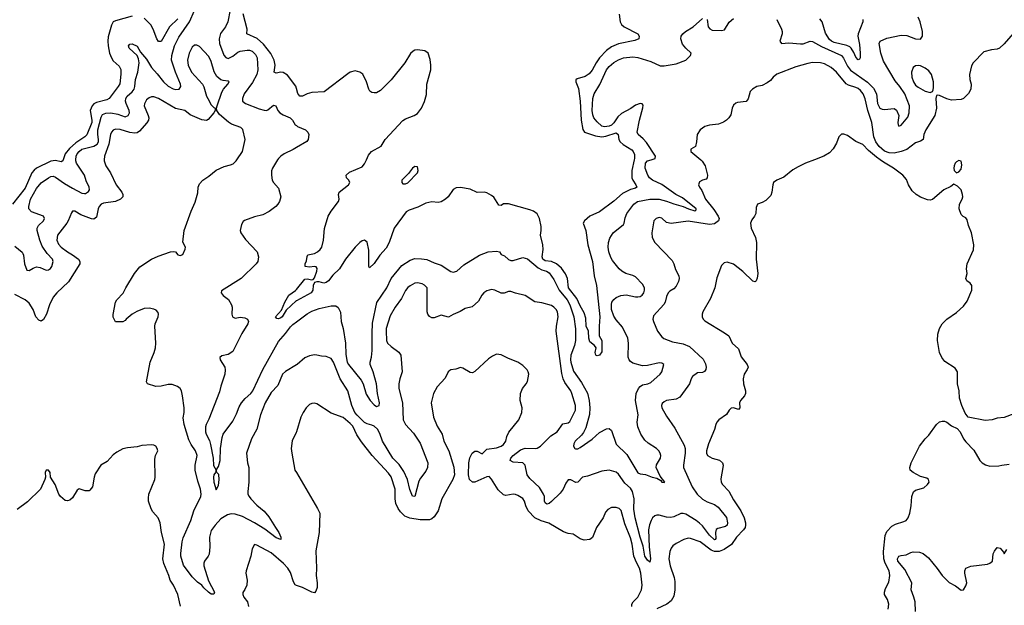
# Model space of a CAD drawing. Header units: inches. Extents: x 1473912 to 1647258, y 640388 to 773423.
# Tile 235 of 256: x 1497690 to 1505910, y 736281 to 741169. Entities that reach past the tile are written whole.
import ezdxf

# ---------------------------------------------------------------- set-up
doc = ezdxf.new("R2010")
doc.units = ezdxf.units.IN
doc.header["$MEASUREMENT"] = 0
for name, color, linetype in [('B4793', 7, 'Continuous'), ('B4794', 7, 'Continuous'), ('B5703', 7, 'Continuous'), ('B5704', 7, 'Continuous')]:
    doc.layers.add(name, color=color, linetype=linetype)

msp = doc.modelspace()

# ---------------------------------------------------------------- linework, layer by layer
at = {"layer": 'B4793', "color": 5}
for points, elevation in [([(1498052.9, 740000), (1498050, 739992), (1498037.5, 739982.5), (1497990, 739994.1), (1497950, 739987.2), (1497830.4, 739929.6), (1497810, 739913.4), (1497791.3, 739890), (1497736.2, 739763.8), (1497630, 739628.2)], 720), ([(1498396, 740000), (1498395, 739990), (1498407.9, 739950), (1498448.9, 739890), (1498495.8, 739790), (1498544, 739730), (1498551.8, 739710), (1498550.4, 739690), (1498532.7, 739670), (1498490.5, 739650), (1498390, 739636.5), (1498370, 739629.8), (1498353.2, 739610), (1498344, 739590), (1498330, 739519.6), (1498310, 739504), (1498290, 739505.6), (1498199.3, 739539.3), (1498150, 739569.6), (1498130, 739569.3), (1498122.3, 739557.7), (1498095.6, 739490), (1498083.5, 739470), (1498006.2, 739370), (1497999.7, 739330), (1498014.8, 739294.8), (1498037.6, 739270), (1498089.1, 739230), (1498130, 739207), (1498180.3, 739170), (1498191.9, 739150), (1498191, 739130), (1498098.8, 738981.2), (1498000.4, 738890), (1497970, 738854), (1497939.7, 738790), (1497914.7, 738710), (1497890, 738667.6), (1497870, 738651.6), (1497850, 738661.3), (1497825.3, 738690), (1497803.5, 738750), (1497770, 738803.6), (1497735.1, 738830), (1497650, 738875.1)], 760), ([(1497650, 739278), (1497709.8, 739229.8), (1497717.7, 739217.7), (1497723, 739203), (1497729.9, 739129.9), (1497750, 739079.6), (1497770, 739076.3), (1497803.7, 739096.3), (1497830, 739105.7), (1497861.1, 739101.1), (1497910, 739079.3), (1497930, 739080.9), (1497948.3, 739091.7), (1497958, 739110), (1497969, 739150), (1497964, 739170), (1497918.7, 739218.7), (1497879, 739279), (1497856.9, 739330), (1497836.6, 739410), (1497836.9, 739430), (1497847.1, 739450), (1497887.9, 739490), (1497898.5, 739510), (1497888.7, 739530), (1497790, 739565.5), (1497767.3, 739590), (1497765.2, 739610), (1497780.1, 739670), (1497830, 739761), (1497870, 739807.6), (1497930, 739848.5), (1497950, 739859.1), (1497970, 739862.3), (1497990, 739854.8), (1498062.8, 739802.8), (1498130, 739762.4), (1498210, 739721.8), (1498230, 739716.9), (1498240.6, 739719.4), (1498265.1, 739734.9), (1498274, 739750), (1498270.3, 739770), (1498244.6, 739824.6), (1498231.4, 739871.4), (1498164.8, 739970), (1498158.3, 739990), (1498158.9, 740000)], 740), ([(1500000, 738287.3), (1499910, 738233.5), (1499885.5, 738210), (1499843.9, 738116.1), (1499790, 738058), (1499739.1, 737970), (1499701.8, 737870), (1499669.4, 737750), (1499626.5, 737670), (1499584.2, 737550), (1499591.8, 737470), (1499603.6, 737430), (1499603.5, 737310), (1499594.2, 737230), (1499596.1, 737210), (1499604.9, 737190), (1499621.1, 737170), (1499670, 737117.6), (1499730, 737067.4), (1499770, 737019.5), (1499824.9, 736930), (1499854.7, 736890), (1499870.2, 736850), (1499870.2, 736829.8), (1499830, 736843.7), (1499736.5, 736916.5), (1499649.8, 736970), (1499550, 737023.4), (1499490, 737042.6), (1499456.6, 737043.4), (1499424.1, 737035.9), (1499370, 737002), (1499322, 736950), (1499290, 736905.1), (1499274, 736850), (1499277, 736770), (1499272.2, 736707.8), (1499264.9, 736690), (1499232, 736650), (1499226.8, 736633.2), (1499227.3, 736610), (1499266.1, 736486.1), (1499316.5, 736390), (1499310, 736375.1), (1499290, 736374.7), (1499266.9, 736390), (1499226.1, 736426.1), (1499209.6, 736450), (1499174.7, 736474.7), (1499130, 736518.7), (1499057, 736617), (1499036.5, 736690), (1499034.3, 736714.3), (1499046.1, 736810), (1499054.9, 736845.1), (1499119.2, 736990), (1499143.9, 737070), (1499201.5, 737190), (1499204.4, 737210), (1499200.4, 737250), (1499176.5, 737316.5), (1499155.6, 737410), (1499155.7, 737450), (1499171.6, 737530), (1499158.8, 737570), (1499122.8, 737622.8), (1499103, 737663), (1499063, 737790), (1499055.5, 737844.5), (1499063.5, 737890), (1499063.1, 737930), (1499049.7, 738030), (1499039.6, 738070), (1499030, 738089.2), (1499008, 738108), (1498964.4, 738124.4), (1498930, 738124.4), (1498870, 738108.9), (1498826.9, 738106.9), (1498758, 738130), (1498750, 738146), (1498778.4, 738310), (1498814, 738390), (1498824.5, 738430), (1498827, 738470), (1498818.4, 738610), (1498820.7, 738630), (1498847, 738690), (1498849.5, 738710), (1498845.4, 738725.4), (1498830, 738743.7), (1498810, 738753), (1498770, 738759.7), (1498730, 738756.9), (1498668.1, 738731.9), (1498630.3, 738709.7), (1498578, 738670), (1498570, 738658), (1498550, 738648), (1498490, 738648), (1498470, 738686), (1498469.3, 738709.3), (1498490, 738811.3), (1498501.2, 738830), (1498554.9, 738885.1), (1498575.1, 738930), (1498647.3, 739050), (1498694.1, 739105.9), (1498790, 739170.4), (1498844.9, 739195.1), (1498950, 739230.4), (1498970, 739234), (1498990, 739231), (1499010, 739206), (1499030, 739201), (1499052.7, 739210), (1499072.9, 739252.9), (1499073.2, 739270), (1499052.9, 739312.9), (1499064.5, 739410), (1499120.5, 739570), (1499154.9, 739645.1), (1499176.2, 739723.8), (1499180.5, 739770), (1499190, 739798.8), (1499219.3, 739830), (1499270, 739863.8), (1499330, 739912.7), (1499395.8, 739944.2), (1499450, 739956.9), (1499473, 739967), (1499496.9, 739990), (1499503.7, 740000)], 760), ([(1499843.5, 740000), (1499801.2, 739930), (1499792.9, 739907.1), (1499792.3, 739870), (1499798, 739830), (1499809.6, 739809.6), (1499850, 739762), (1499869.1, 739690.9), (1499859.3, 739650), (1499846, 739630), (1499829.3, 739610), (1499771.9, 739568.1), (1499718.9, 739541.1), (1499650, 739522), (1499568, 739492), (1499556.2, 739483.8), (1499541.2, 739458.8), (1499529.6, 739410), (1499537, 739390), (1499574.1, 739334.1), (1499672, 739230), (1499682.9, 739190), (1499678, 739150), (1499665.2, 739130), (1499538, 739010), (1499375.5, 738904.5), (1499372.3, 738890), (1499390, 738867.3), (1499434.1, 738834.1), (1499457, 738790), (1499464.5, 738770), (1499460.7, 738710), (1499468.1, 738688.1), (1499490, 738678.4), (1499530, 738685.3), (1499570, 738680.9), (1499593, 738670), (1499599.1, 738650), (1499594, 738630), (1499546, 738550), (1499470, 738400.4), (1499430, 738374.9), (1499376.9, 738363.1), (1499360.7, 738350), (1499364.2, 738330), (1499401.5, 738270), (1499406.3, 738246.3), (1499402.4, 738210), (1499368.8, 738110), (1499357.8, 738062.2), (1499270, 737835.8), (1499246.4, 737790), (1499242.3, 737770), (1499242.3, 737730), (1499247.6, 737710), (1499275.6, 737655.6), (1499284.3, 737624.3), (1499305.8, 737510), (1499307.9, 737447.9), (1499329.5, 737410), (1499324.5, 737390), (1499311.1, 737368.9), (1499308.6, 737350), (1499310, 737309), (1499330, 737246), (1499350, 737281.2), (1499354.4, 737330), (1499351.5, 737371.5), (1499336.3, 737390), (1499330.6, 737410), (1499350, 737439.3), (1499362.7, 737490), (1499365.3, 737590), (1499379.3, 737680.7), (1499388.2, 737710), (1499470, 737819.3), (1499501.1, 737878.9), (1499522.6, 737937.4), (1499541.8, 737970), (1499571.8, 738008.2), (1499620.3, 738050), (1499635.8, 738070), (1499718.7, 738250), (1499850, 738483.6), (1499910.1, 738549.9), (1499950, 738605.1), (1499970, 738623.8), (1500000, 738646.6)], 740), ([(1500000, 738823.3), (1499997.9, 738822.1), (1499915.7, 738744.3), (1499882, 738690), (1499870, 738679.8), (1499850, 738672.8), (1499835.6, 738675.6), (1499826, 738690), (1499874.9, 738745.1), (1499903.2, 738810), (1499936.1, 738870), (1499992.7, 738907.3), (1500000, 738916.5)], 720), ([(1500000, 737729.9), (1499997.7, 737722.3), (1499965.1, 737654.9), (1499957.6, 737590), (1499961.3, 737550), (1499988.2, 737410), (1500000, 737389.9)], 780), ([(1499033.9, 736273.9), (1499009.4, 736370), (1498974, 736450), (1498947, 736490), (1498935.6, 736530), (1498892.3, 736630), (1498886, 736670), (1498898.7, 736790), (1498872.8, 736890), (1498861.6, 736970), (1498846.6, 737010), (1498801.7, 737061.7), (1498786.5, 737086.5), (1498766.3, 737150), (1498764.7, 737175.3), (1498769.6, 737210), (1498817, 737330), (1498820.7, 737350), (1498818.6, 737501.4), (1498824, 737530), (1498842, 737570), (1498839, 737590), (1498828, 737610), (1498810, 737619), (1498790, 737621.2), (1498710, 737614.5), (1498670, 737603.7), (1498590, 737595.1), (1498550, 737586), (1498499.9, 737560.1), (1498470, 737537.2), (1498419.9, 737480.1), (1498366.8, 737450), (1498321.1, 737378.9), (1498310.6, 737350), (1498297.1, 737270), (1498276.7, 737243.3), (1498270, 737237.2), (1498237.2, 737237.2), (1498187.1, 737252.9), (1498170, 737242), (1498130, 737179), (1498110, 737159), (1498090, 737154), (1498070, 737155.3), (1498030, 737188.7), (1498017.2, 737210), (1497985.2, 737290), (1497948, 737350), (1497944, 737390), (1497930, 737408.7), (1497910, 737408), (1497902.8, 737390), (1497906, 737350), (1497901, 737330), (1497862.8, 737250), (1497755.8, 737144.2), (1497670, 737080.9)], 780), ([(1500000, 736447.5), (1499990.7, 736450.7), (1499975.7, 736475.7), (1499950, 736555.1), (1499929.8, 736590), (1499893.8, 736630), (1499790, 736719.2), (1499670, 736783.7), (1499650, 736789), (1499631.1, 736751.1), (1499620.7, 736690), (1499582, 736570), (1499579.1, 736550), (1499588.4, 736490), (1499585.5, 736450), (1499570, 736414), (1499552.5, 736387.5), (1499552.2, 736370), (1499560.9, 736350), (1499591.9, 736310), (1499599.7, 736270)], 780)]:
    msp.add_lwpolyline(points, dxfattribs=dict(at, elevation=elevation))
at = {"layer": 'B4794', "color": 5}
for points, elevation in [([(1498158.9, 740000), (1498160.9, 740030), (1498169.4, 740050), (1498186, 740070), (1498210, 740086.8), (1498310, 740111.8), (1498336.4, 740130), (1498347.4, 740150), (1498349.3, 740170), (1498341.8, 740210), (1498343.8, 740250), (1498370, 740354), (1498382.3, 740377.7), (1498410, 740389.9), (1498450, 740391.5), (1498510, 740379.6), (1498570, 740358.6), (1498596.8, 740370), (1498607.1, 740390), (1498605.3, 740410), (1498578.2, 740470), (1498574.1, 740490), (1498577.3, 740510), (1498587.7, 740530), (1498630, 740565.7), (1498645.4, 740590), (1498651.4, 740610), (1498656.5, 740670), (1498675.9, 740730), (1498687.1, 740810), (1498682.7, 740842.7), (1498670.4, 740870.4), (1498604.9, 740930), (1498598.8, 740950), (1498610, 740964), (1498630, 740966.6), (1498670, 740946.6), (1498698.9, 740898.9), (1498750, 740840.5), (1498789.4, 740769.4), (1498837.2, 740717.2), (1498889.6, 740649.6), (1498930, 740614.9), (1498970, 740591.4), (1498995, 740585), (1499021.6, 740590), (1499034, 740610), (1499033.7, 740630), (1498989.7, 740729.7), (1498957.1, 740830), (1498959.8, 740870), (1498982.6, 740950), (1499018.2, 741021.8), (1499109.1, 741150), (1499150, 741244.4)], 740), ([(1499446.5, 741250), (1499429, 741150), (1499409, 741110), (1499366.7, 741053.3), (1499356.2, 741010), (1499358.3, 740970), (1499393.4, 740873.4), (1499410, 740852.3), (1499430, 740846), (1499470, 740863.2), (1499510, 740897.3), (1499530, 740907.2), (1499590, 740915), (1499610, 740913.1), (1499630, 740904.7), (1499658.1, 740878.1), (1499673.5, 740850), (1499677.5, 740750), (1499669.9, 740710), (1499634.3, 740645.7), (1499565.3, 740550), (1499549.7, 740510), (1499549.8, 740489.8), (1499576, 740470), (1499690, 740424), (1499730, 740412.4), (1499750, 740411.9), (1499762.3, 740417.7), (1499810, 740456.2), (1499829.6, 740449.6), (1499846, 740410), (1499863.1, 740390), (1499890, 740373.5), (1499948.7, 740348.7), (1499967.6, 740330), (1499991.2, 740291.2), (1500000, 740285.2)], 740), ([(1500000, 740595.4), (1499994.6, 740614.6), (1499925.7, 740705.7), (1499890, 740727.4), (1499869.1, 740730.9), (1499830, 740721.3), (1499815.1, 740730), (1499821.8, 740790), (1499814.2, 740830), (1499786, 740886), (1499725.2, 740965.2), (1499672.7, 741012.7), (1499585.6, 741050), (1499588.5, 741090), (1499556.7, 741216.7)], 720), ([(1498630, 741197.1), (1498490, 741160.3), (1498470, 741149.6), (1498457.9, 741122.1), (1498430, 741025.1), (1498425.2, 740990), (1498428, 740950), (1498439.4, 740890), (1498455.7, 740850), (1498470, 740826.3), (1498520.2, 740780.2), (1498533.8, 740753.8), (1498535.5, 740715.5), (1498526.1, 740633.9), (1498513.2, 740610), (1498437.7, 740510), (1498418.8, 740501.2), (1498330, 740478.4), (1498310, 740467.5), (1498294.4, 740450), (1498279.8, 740410), (1498292.5, 740330), (1498291.1, 740310), (1498251.9, 740208.1), (1498233.8, 740190), (1498158, 740142), (1498105.1, 740094.9), (1498071, 740050), (1498052.9, 740000)], 720), ([(1499010, 741174.8), (1498941.8, 741110), (1498870, 740986.6), (1498850, 740987.8), (1498834, 741010), (1498805.5, 741090), (1498784.9, 741124.9), (1498730, 741180.4)], 720), ([(1499503.7, 740000), (1499551.5, 740070), (1499571.6, 740170), (1499552.6, 740252.6), (1499536, 740270), (1499457.7, 740297.7), (1499432.1, 740312.1), (1499358.7, 740378.7), (1499335.3, 740410), (1499334, 740430), (1499339.3, 740450), (1499377.4, 740562.6), (1499391.6, 740588.4), (1499427, 740630), (1499438, 740650), (1499430, 740657), (1499390, 740661.1), (1499370, 740668.2), (1499335.2, 740695.2), (1499313.8, 740733.8), (1499290, 740820.7), (1499270, 740861), (1499190, 740945.1), (1499170, 740956.3), (1499150, 740955.1), (1499130, 740938.7), (1499104.3, 740890), (1499091, 740830), (1499097.4, 740790), (1499123.5, 740730), (1499216.1, 740630), (1499227.4, 740607.4), (1499249.2, 740530), (1499259.6, 740510), (1499290, 740459.1), (1499310, 740436), (1499322, 740430), (1499322, 740410), (1499312, 740390), (1499264.4, 740335.6), (1499250, 740328.4), (1499210, 740333.3), (1499114.3, 740374.3), (1499070, 740410.7), (1498990, 740428.7), (1498850, 740510.9), (1498810, 740525.7), (1498790, 740525.4), (1498770, 740516.9), (1498750, 740499.7), (1498732.4, 740467.6), (1498730.2, 740450), (1498763.8, 740370), (1498767.3, 740350), (1498764.7, 740330), (1498752.7, 740307.3), (1498690, 740239.5), (1498670, 740224.5), (1498650, 740220.7), (1498610, 740226.4), (1498528.4, 740251.6), (1498490, 740254.6), (1498470, 740246), (1498455.8, 740230), (1498447.4, 740210), (1498435.1, 740130), (1498399, 740030), (1498396, 740000)], 760), ([(1500000, 740102), (1499973.4, 740086.6), (1499897.2, 740050), (1499869.4, 740030), (1499849.5, 740010), (1499843.5, 740000)], 740)]:
    msp.add_lwpolyline(points, dxfattribs=dict(at, elevation=elevation))
at = {"layer": 'B5703', "color": 5}
for points, elevation in [([(1503375.4, 740000), (1503388.8, 739988.8), (1503412, 739950), (1503432.7, 739870), (1503430.5, 739849.5), (1503421.4, 739838.6), (1503390, 739829.3), (1503365.3, 739814.7), (1503356.3, 739790), (1503364.4, 739770), (1503384.1, 739744.1), (1503416.9, 739670), (1503485.5, 739585.5), (1503521.6, 739530), (1503529.5, 739510), (1503523.2, 739490), (1503490, 739464.2), (1503450, 739458.1), (1503272.1, 739487.9), (1503130, 739467), (1503090, 739476.2), (1503050, 739511.6), (1503030, 739517), (1503004.7, 739510), (1502984, 739490), (1502966.8, 739390), (1502971.3, 739350), (1502991.3, 739310), (1503138, 739158), (1503151.3, 739131.3), (1503164.1, 739084.1), (1503191.8, 739030), (1503194.9, 739010), (1503190, 738984), (1503170, 738943.7), (1503150, 738922.9), (1503116.5, 738903.5), (1503104.4, 738890), (1503090, 738857.2), (1503078.9, 738810), (1503068.3, 738791.7), (1502982.2, 738697.8), (1502975.3, 738670), (1502980.9, 738650), (1503014.3, 738570), (1503050, 738521.3), (1503068.4, 738508.4), (1503139.1, 738479.1), (1503230, 738463.8), (1503282.1, 738442.1), (1503395.2, 738335.2), (1503415.3, 738295.3), (1503419.8, 738270), (1503417.7, 738250), (1503407.2, 738232.8), (1503390, 738224.8), (1503350, 738220.5), (1503308.2, 738190), (1503294.9, 738170), (1503281.3, 738130), (1503268.8, 738110), (1503200.7, 738019.3), (1503170, 738000.9), (1503091.3, 737990), (1503070, 737979.6), (1503054, 737966), (1503048.2, 737950), (1503050.4, 737930), (1503090, 737860.7), (1503160.5, 737760.5), (1503236.7, 737616.7), (1503244.4, 737590), (1503246.9, 737550), (1503231.2, 737451.2), (1503232.4, 737430), (1503303.8, 737270), (1503346.2, 737210), (1503390, 737168.3), (1503430, 737144.1), (1503490, 737123.2), (1503521.4, 737101.4), (1503590, 737014.2), (1503600.1, 736970), (1503595.8, 736950), (1503581.4, 736938.6), (1503517.5, 736922.5), (1503505, 736915), (1503498, 736890), (1503501.3, 736838.7), (1503496.3, 736830), (1503490, 736828.5), (1503450, 736867.2), (1503390, 736945.6), (1503366.7, 736966.7), (1503337, 736990), (1503250, 737041.1), (1503230, 737047.5), (1503210, 737047.5), (1503150, 737019.9), (1503126, 737014), (1503090, 737016.6), (1503030, 737033.6), (1503010, 737034), (1502992.7, 737027.3), (1502973.7, 737010), (1502962.2, 736990), (1502947.9, 736952.1), (1502940.1, 736910), (1502943.9, 736770), (1502956.3, 736670), (1502950, 736642), (1502930, 736657.2), (1502908.6, 736690), (1502896, 736776), (1502869.6, 736850), (1502827.7, 737010), (1502816.4, 737083.6), (1502819.5, 737170), (1502804.9, 737230), (1502790, 737258.5), (1502740.9, 737300.9), (1502690, 737376.4), (1502670, 737392.6), (1502610, 737409.7), (1502550, 737399.7), (1502430, 737358.4), (1502390, 737351.8), (1502350, 737309.4), (1502334.2, 737305.8), (1502290, 737327.6), (1502270, 737329.5), (1502250, 737299.3), (1502226.7, 737250), (1502203.4, 737216.6), (1502130, 737146.6), (1502110, 737131.6), (1502090, 737126.2), (1502077.2, 737137.2), (1502072.8, 737150), (1502070.4, 737190), (1502062.8, 737210), (1502030, 737263.1), (1501950, 737339.1), (1501926, 737370), (1501910, 737451.3), (1501889.8, 737469.8), (1501810, 737475.4), (1501786, 737490), (1501791.2, 737510), (1501808.7, 737530), (1501870, 737578.8), (1501910, 737591.4), (1501992.7, 737590), (1502010, 737593.7), (1502038.7, 737610), (1502123.4, 737696.6), (1502176.9, 737730), (1502224.5, 737795.5), (1502270, 737803.1), (1502284, 737816), (1502331.1, 737908.9), (1502330.6, 737950), (1502299.4, 738050), (1502290.6, 738070), (1502241.4, 738141.4), (1502228.5, 738170), (1502216.5, 738216.5), (1502168.8, 738568.8), (1502170.7, 738610), (1502184.6, 738690), (1502178.9, 738730), (1502168.4, 738750), (1502150, 738769.7), (1502130, 738782.6), (1502050, 738805.6), (1501990, 738814.5), (1501910, 738865.6), (1501830, 738885.1), (1501790, 738900.7), (1501770, 738900.5), (1501733.9, 738886.1), (1501710, 738886.2), (1501657, 738910), (1501630, 738916.2), (1501590, 738907), (1501565.8, 738890), (1501547.6, 738870), (1501519.8, 738820.2), (1501467.3, 738772.7), (1501410, 738758), (1501366.6, 738733.4), (1501310, 738709.5), (1501270, 738685.1), (1501210, 738701.3), (1501150, 738681.3), (1501130, 738680.5), (1501110, 738692), (1501098, 738710), (1501092.6, 738730), (1501090.7, 738930.7), (1501070, 738953.7), (1501050, 738963.5), (1501010, 738973.1), (1500990, 738970.9), (1500950, 738948.7), (1500930, 738934.2), (1500910.1, 738909.9), (1500877.3, 738842.7), (1500823.8, 738770), (1500783.8, 738696.2), (1500750.3, 738590.3), (1500748.7, 738570), (1500751, 738490), (1500759.7, 738470), (1500790, 738440.8), (1500854.5, 738394.5), (1500871.8, 738370), (1500883.7, 738230), (1500863.2, 738170), (1500855.8, 738130), (1500854.6, 738090), (1500886.6, 737970), (1500892.4, 737830), (1500911.3, 737790), (1500977.2, 737717.2), (1501034.5, 737634.5), (1501098, 737470), (1501094, 737430), (1501079.9, 737400.1), (1501036.7, 737343.3), (1501023.5, 737316.5), (1500990, 737189.4), (1500970, 737192.3), (1500947.9, 737247.9), (1500928.9, 737330), (1500897.7, 737397.7), (1500856.8, 737456.8), (1500804.1, 737510), (1500719.9, 737650), (1500696.3, 737716.3), (1500678.6, 737750), (1500650, 737775.5), (1500630, 737785.8), (1500590, 737796.6), (1500570, 737807.9), (1500506.7, 737866.7), (1500488, 737890), (1500462.5, 737950), (1500430.4, 738070.4), (1500365.9, 738170), (1500310, 738311.6), (1500290, 738341.6), (1500250, 738358), (1500210, 738360.5), (1500169.7, 738369.7), (1500150, 738371.3), (1500110, 738363), (1500070, 738345.6), (1500007.9, 738292.1), (1500000, 738287.3)], 760), ([(1500000, 738646.6), (1500090, 738714.8), (1500130, 738736.1), (1500190, 738757.7), (1500290, 738779.6), (1500330, 738779.5), (1500350, 738767), (1500368.6, 738728.6), (1500374.6, 738650), (1500391.6, 738591.6), (1500411.1, 738468.9), (1500413.9, 738373.9), (1500425.2, 738310), (1500436.1, 738290), (1500541.2, 738161.2), (1500556.2, 738130), (1500582.2, 738042.2), (1500615.1, 737990), (1500650, 737955.6), (1500670, 737940.7), (1500678, 737942), (1500690, 737949), (1500694, 737970), (1500676, 738050), (1500670.2, 738130), (1500640.9, 738230), (1500616.5, 738290), (1500616, 738310), (1500626.8, 738353.2), (1500633.2, 738406.8), (1500631.8, 738550), (1500636.2, 738636.2), (1500672.9, 738807.1), (1500754.7, 738930), (1500792.3, 739010), (1500881.7, 739118.3), (1500950, 739160.4), (1500990, 739175.1), (1501045.9, 739174.1), (1501090, 739166.2), (1501150, 739139.1), (1501210, 739119.6), (1501290, 739066.6), (1501310, 739060.9), (1501338.8, 739070), (1501398, 739122), (1501530, 739202.9), (1501602, 739230), (1501670, 739237), (1501695.3, 739230), (1501708.7, 739210), (1501738, 739198), (1501770, 739167.3), (1501790, 739158.4), (1501810, 739158.7), (1501890, 739184.7), (1501930, 739172.9), (1502017.2, 739097.2), (1502050, 739080.9), (1502088.9, 739068.9), (1502110, 739055.7), (1502150, 738999.7), (1502193.6, 738910), (1502261.1, 738830), (1502282.3, 738790), (1502315.8, 738690), (1502330.4, 738589.6), (1502330.5, 738490), (1502322.2, 738450), (1502292.3, 738370), (1502288, 738330), (1502291.3, 738310), (1502314.7, 738234.7), (1502380.1, 738140.1), (1502431.1, 738051.1), (1502445.2, 737990), (1502451, 737930), (1502447.1, 737872.9), (1502416.9, 737763.1), (1502397.3, 737722.7), (1502379.9, 737700.1), (1502326.8, 737650), (1502315.7, 737630), (1502312.5, 737610), (1502324.2, 737590), (1502330, 737586.1), (1502350, 737587.9), (1502370, 737597.1), (1502470, 737666.9), (1502530, 737722), (1502590, 737754), (1502610, 737757), (1502630, 737739.3), (1502670, 737625.1), (1502758.5, 737538.5), (1502850, 737388), (1502870, 737377.4), (1502913.7, 737373.7), (1502970, 737349.5), (1503010, 737342), (1503042.7, 737322.7), (1503050, 737309.6), (1503070, 737306), (1503074.8, 737310), (1503038, 737358), (1503004.2, 737430), (1503006.3, 737453.7), (1503040.4, 737510), (1503043.1, 737530), (1503037.6, 737550), (1503026.4, 737570), (1503006.4, 737590), (1502935.5, 737635.5), (1502910, 737658.7), (1502876.9, 737710), (1502851.2, 737770), (1502846, 737810), (1502853.4, 737870), (1502831.8, 737990), (1502838, 738050), (1502854.9, 738090), (1502870, 738107.1), (1502890, 738119.8), (1502934.8, 738130), (1502958.6, 738141.4), (1503038, 738210), (1503050.4, 738230), (1503067.3, 738290), (1503050, 738301.6), (1503030, 738304.4), (1502930, 738282), (1502890, 738280.2), (1502810, 738302.4), (1502790, 738316.5), (1502779.6, 738330), (1502771.3, 738351.3), (1502772, 738470), (1502766.3, 738510), (1502723.8, 738603.8), (1502670, 738664.7), (1502650, 738694), (1502630.7, 738750), (1502630, 738792.3), (1502634.3, 738810), (1502650, 738834), (1502670.2, 738850), (1502710, 738867.7), (1502752.6, 738872.6), (1502830, 738855.4), (1502850, 738854.4), (1502870, 738859.8), (1502887, 738870), (1502901.7, 738890), (1502907.2, 738910), (1502905.7, 738930), (1502890, 738961.6), (1502830, 739023.1), (1502810, 739034.9), (1502750, 739050.2), (1502717, 739070), (1502695.6, 739090), (1502639.3, 739159.3), (1502624.6, 739184.6), (1502608.6, 739230), (1502603, 739270), (1502604.5, 739310), (1502615.9, 739344.1), (1502646, 739390), (1502730, 739458.9), (1502736.5, 739470), (1502743.6, 739516.4), (1502759.3, 739550), (1502816.2, 739630), (1502847.4, 739652.6), (1502950, 739669.5), (1503030, 739671.3), (1503090, 739655.3), (1503150, 739630.9), (1503230, 739609.5), (1503274, 739590), (1503325.2, 739574.8), (1503330, 739574), (1503337.6, 739582.4), (1503338, 739590), (1503223.2, 739683.2), (1503169.2, 739710), (1503052.1, 739792.1), (1502972.9, 739830), (1502948.3, 739850), (1502934.7, 739870), (1502912, 739930), (1502915.9, 739970), (1502930.4, 739990), (1502962.7, 740000)], 740), ([(1502819.7, 740000), (1502801.3, 739910), (1502799.8, 739850), (1502808.2, 739828.2), (1502835.2, 739790), (1502840.9, 739770), (1502830, 739762.9), (1502788.1, 739751.9), (1502722.5, 739717.5), (1502650, 739654.6), (1502530, 739564.2), (1502450.4, 739530), (1502405.5, 739490), (1502394.9, 739470), (1502417.7, 739410), (1502433.7, 739290), (1502471.8, 739150), (1502486.7, 739030), (1502506.4, 738950), (1502534.6, 738690), (1502526.9, 738610), (1502528.5, 738530), (1502549, 738490), (1502550.2, 738470), (1502550, 738398), (1502530, 738369.4), (1502510, 738364.5), (1502499, 738370), (1502495.1, 738390), (1502502, 738430), (1502490, 738449.2), (1502450, 738481.2), (1502440.4, 738510), (1502437.4, 738570), (1502419.8, 738610), (1502416.5, 738676.5), (1502403.2, 738723.2), (1502370, 738779.7), (1502341.6, 738841.6), (1502270.6, 738930), (1502263.2, 739010), (1502247.1, 739047.1), (1502214.6, 739094.6), (1502171.7, 739131.7), (1502130.3, 739150.3), (1502076.7, 739156.7), (1502058.8, 739170), (1502053.1, 739190), (1502059.8, 739250), (1502058.9, 739290), (1502037.2, 739370), (1502044.2, 739410), (1502043, 739443), (1502029.7, 739510), (1502010, 739549.6), (1501978.4, 739570), (1501950, 739580.7), (1501770, 739630.8), (1501730, 739630.9), (1501710, 739619.1), (1501690, 739620.5), (1501648.1, 739688.1), (1501630, 739702.8), (1501590, 739722.7), (1501570, 739729.8), (1501510, 739727.2), (1501450, 739755.1), (1501370, 739767.6), (1501333.8, 739766.2), (1501310, 739752), (1501268.2, 739690), (1501245.5, 739670), (1501210, 739648.3), (1501183.3, 739643.3), (1501130, 739647.3), (1501081.3, 739638.7), (1501014.7, 739605.3), (1500940.3, 739579.7), (1500916.2, 739563.8), (1500816.9, 739430), (1500774.7, 739310), (1500750, 739262.4), (1500696.5, 739203.5), (1500650, 739135.1), (1500610, 739099), (1500603.7, 739110), (1500604.2, 739244.2), (1500591.2, 739311.2), (1500570, 739329.2), (1500550, 739322), (1500530, 739307.8), (1500490, 739269.6), (1500410, 739171.2), (1500359, 739090), (1500303.8, 739036.2), (1500268.3, 738990), (1500250, 738975.8), (1500230, 738969.9), (1500190, 738980.9), (1500170, 738981.6), (1500150, 738976.3), (1500140.1, 738950), (1500137.3, 738910), (1500124, 738890), (1500000, 738823.3)], 720), ([(1500000, 738916.5), (1500070, 739003.8), (1500090, 739004.6), (1500130, 738996.6), (1500139.5, 739000.5), (1500150, 739015.6), (1500171.3, 739070), (1500172.9, 739092.9), (1500165.3, 739105.3), (1500150, 739109.7), (1500110, 739103.5), (1500074, 739110), (1500074.5, 739130), (1500084.6, 739155.4), (1500090, 739192), (1500095.1, 739204.9), (1500150, 739216.4), (1500176, 739230), (1500199.5, 739250), (1500213.3, 739270), (1500226, 739330), (1500234.2, 739425.8), (1500264.5, 739530), (1500289.5, 739570), (1500351.6, 739650), (1500356.2, 739670), (1500351.8, 739710), (1500358.4, 739730), (1500435.1, 739790), (1500447, 739810), (1500438, 739830), (1500419.3, 739850), (1500416, 739870), (1500442.8, 739897.2), (1500550, 739939.3), (1500570, 739966.8), (1500585.4, 740000)], 720), ([(1504324.7, 740000), (1504250, 739972), (1504190, 739942), (1504145.1, 739914.9), (1504070, 739854.5), (1504011, 739830), (1503984, 739810), (1503976.3, 739790), (1503970.7, 739730), (1503959.9, 739700.1), (1503919.5, 739660.5), (1503890, 739643.7), (1503850, 739629), (1503837.5, 739602.5), (1503835.3, 739550), (1503825.7, 739530), (1503801.2, 739498.8), (1503792.6, 739470), (1503797.8, 739430), (1503831.8, 739350), (1503840.2, 739310), (1503838.4, 739170), (1503851.5, 739050), (1503847.3, 739012.7), (1503839.1, 738990), (1503830, 738980.9), (1503810, 738985.6), (1503728.2, 739068.2), (1503650, 739129.3), (1503595.3, 739144.7), (1503570, 739139), (1503550, 739118), (1503510, 739015.3), (1503494.4, 738930), (1503458, 738842), (1503392.7, 738730), (1503386.4, 738710), (1503386.4, 738690), (1503396.3, 738670), (1503410, 738656.3), (1503575.3, 738555.3), (1503609.1, 738529.1), (1503639.3, 738470), (1503690, 738422.8), (1503713.5, 738353.5), (1503762, 738290), (1503770.5, 738270), (1503763, 738250), (1503737.6, 738210), (1503728.8, 738170), (1503733.7, 738130), (1503750.4, 738070), (1503750.3, 738049.7), (1503742, 738030), (1503706.8, 737990), (1503698.8, 737970), (1503701, 737930), (1503690, 737915.3), (1503650, 737929.3), (1503630, 737926.6), (1503613.4, 737910), (1503590, 737874.5), (1503527.3, 737830), (1503510.6, 737810), (1503500.5, 737790), (1503491.9, 737748.1), (1503439.5, 737630), (1503423.7, 737570), (1503423.7, 737550), (1503433.4, 737530), (1503470, 737510.3), (1503531.7, 737491.7), (1503556.3, 737470), (1503562.4, 737450), (1503561.3, 737430), (1503543.4, 737336.6), (1503545.7, 737310), (1503557.4, 737290), (1503610, 737233.4), (1503650, 737160.3), (1503710, 737070.3), (1503737.7, 737010), (1503748.2, 736970), (1503748.7, 736948.7), (1503745.3, 736930), (1503733.9, 736910), (1503675.1, 736850), (1503631.5, 736788.5), (1503572.2, 736747.8), (1503530.1, 736729.9), (1503491, 736731), (1503461.9, 736741.9), (1503371.1, 736810), (1503290, 736839.8), (1503270, 736841.7), (1503234.8, 736830), (1503170, 736797), (1503143.8, 736776.2), (1503130, 736757.2), (1503118.7, 736730), (1503110.3, 736670), (1503119.7, 736610), (1503153, 736513), (1503159.4, 736479.4), (1503160.5, 736410), (1503150, 736356.2), (1503130, 736317.2), (1503093.8, 736290), (1503010, 736250.9)], 780), ([(1506210, 737961.3), (1505910, 737849.3), (1505850, 737842.7), (1505810, 737829.2), (1505750, 737824), (1505608.7, 737850), (1505584.5, 737884.5), (1505556, 737950), (1505537.2, 738010), (1505533.2, 738070), (1505519, 738130), (1505518.4, 738230), (1505499.1, 738259.1), (1505414.7, 738314.7), (1505388.1, 738348.1), (1505369.6, 738390), (1505351.8, 738490), (1505355.9, 738544.1), (1505369.6, 738590), (1505391.8, 738630), (1505430, 738668), (1505510, 738724.4), (1505570, 738776.4), (1505599.6, 738820.4), (1505638.3, 738910), (1505638.3, 738950), (1505626.3, 738970), (1505598, 738990), (1505588.4, 739010), (1505600.4, 739050), (1505595.4, 739090), (1505599.7, 739130), (1505653, 739247), (1505656.4, 739290), (1505637.2, 739390), (1505611.2, 739450), (1505598.9, 739498.9), (1505590, 739514), (1505565.4, 739525.4), (1505550, 739542), (1505532.7, 739590), (1505536, 739630), (1505557.2, 739670), (1505562.7, 739690), (1505561.2, 739710), (1505549, 739749), (1505520.4, 739780.4), (1505490, 739795.3), (1505462.8, 739777.2), (1505406, 739750), (1505310, 739669.2), (1505290, 739662.7), (1505270, 739665.2), (1505210, 739686.6), (1505174, 739710), (1505140.1, 739740.1), (1505109.5, 739789.5), (1505094.8, 739834.8), (1505064, 739870), (1504985.6, 739930), (1504900.6, 739980.6), (1504873.8, 740000)], 780), ([(1502800.3, 736270), (1502800.3, 736290), (1502811.5, 736310), (1502851.5, 736350), (1502881, 736410), (1502885.6, 736450), (1502876.4, 736550), (1502865.9, 736590), (1502838.2, 736638.2), (1502817.7, 736690), (1502803.4, 736790), (1502790, 736843.6), (1502741.9, 736961.9), (1502711.5, 737071.5), (1502695.1, 737090), (1502670, 737097.6), (1502630, 737096.2), (1502599, 737081), (1502581.5, 737058.5), (1502562, 737010), (1502506.4, 736930), (1502471.8, 736848.2), (1502450, 736829.4), (1502403.9, 736823.9), (1502370, 736835.6), (1502310, 736874.5), (1502270, 736879.6), (1502230, 736895.1), (1502107.3, 736967.3), (1502044.9, 736984.9), (1501990, 737010.6), (1501935.4, 737070), (1501915.4, 737110), (1501904.2, 737150), (1501890, 737171.2), (1501850, 737198.9), (1501830, 737206.6), (1501810, 737208.2), (1501750, 737196.3), (1501730, 737202), (1501685.2, 737245.2), (1501630, 737333.3), (1501610, 737356), (1501590, 737354.5), (1501490, 737308), (1501470, 737308), (1501445.1, 737330), (1501436.8, 737370), (1501439.8, 737470), (1501448, 737512), (1501468, 737552), (1501490, 737568.8), (1501510, 737568.9), (1501550, 737544.9), (1501590, 737584.9), (1501670, 737595.5), (1501710, 737608.2), (1501730, 737622.6), (1501748, 737650), (1501757.4, 737690), (1501773.7, 737726.3), (1501856.3, 737830), (1501882.6, 737890), (1501884.4, 737930), (1501867.2, 737990), (1501869.8, 738050), (1501886.9, 738090), (1501918.9, 738130), (1501928.4, 738150), (1501939.7, 738210), (1501935.6, 738230), (1501926.7, 738246.7), (1501890, 738282.7), (1501850, 738309.4), (1501770, 738339.7), (1501710, 738372), (1501670, 738376.2), (1501638.3, 738361.7), (1501602.6, 738337.4), (1501490, 738233), (1501470, 738222.4), (1501450, 738222.9), (1501390, 738259.5), (1501370, 738264.5), (1501330, 738252), (1501290, 738246), (1501279.9, 738240.1), (1501267.7, 738230), (1501242.8, 738177.2), (1501176.3, 738103.7), (1501145.3, 738050), (1501124.6, 737970), (1501144, 737850), (1501175.6, 737775.6), (1501215.8, 737710), (1501231.7, 737650), (1501271.5, 737571.5), (1501314.4, 737434.4), (1501319.1, 737370), (1501304.9, 737330), (1501214.9, 737170), (1501182.8, 737070), (1501150, 737018.5), (1501130, 737002.2), (1501110, 736994.4), (1501034.8, 736994.8), (1500948.5, 737008.5), (1500905.7, 737025.7), (1500870, 737060.3), (1500848.8, 737090), (1500831.6, 737130), (1500824.4, 737170), (1500823.7, 737250), (1500790, 737354.3), (1500770, 737383.9), (1500634, 737530), (1500544.7, 737644.7), (1500503.9, 737703.9), (1500470, 737775.1), (1500450, 737798.5), (1500390, 737847.3), (1500290, 737883.7), (1500170, 737961.6), (1500150, 737967.3), (1500130, 737965.1), (1500110, 737956.2), (1500082.4, 737930), (1500055.8, 737890), (1500036.4, 737850), (1500000, 737729.9)], 780), ([(1504941.3, 736250), (1504946.3, 736290), (1504934.3, 736330), (1504911.1, 736370), (1504909.7, 736390), (1504919.3, 736420.7), (1504945.9, 736474.1), (1504955.1, 736530), (1504947.9, 736570), (1504914.1, 736634.1), (1504903.8, 736670), (1504902.6, 736730), (1504916.7, 736863.3), (1504930, 736895.8), (1504970, 736940.2), (1505002.7, 736957.3), (1505070, 736979.6), (1505089.5, 736990), (1505107.6, 737010), (1505120.7, 737050), (1505132.5, 737112.5), (1505139, 737190), (1505152.9, 737227.1), (1505170, 737241), (1505238.6, 737261.4), (1505268.7, 737290), (1505282, 737310), (1505278, 737330), (1505263.1, 737343.1), (1505210, 737357.2), (1505148.7, 737390), (1505124, 737410), (1505121.2, 737430), (1505133.2, 737470), (1505202.7, 737610), (1505249.2, 737670), (1505279.1, 737700.9), (1505345.2, 737790), (1505370, 737811), (1505390, 737818.8), (1505410, 737818.8), (1505430, 737810.8), (1505470, 737778.8), (1505517.3, 737757.3), (1505541, 737730), (1505570.7, 737670.7), (1505590, 737644.7), (1505656.8, 737576.8), (1505706.8, 737490), (1505726, 737470), (1505753.2, 737453.2), (1505790, 737443), (1505864.4, 737444.4), (1505890, 737452), (1505950, 737459.5)], 780), ([(1500000, 737389.9), (1500175.8, 737090), (1500194.9, 737050), (1500190.4, 736890), (1500163.6, 736736.4), (1500167.7, 736590), (1500164.7, 736530), (1500172.8, 736470), (1500172.9, 736430), (1500162.3, 736397.7), (1500150, 736385.1), (1500130, 736389.7), (1500050, 736429.8), (1500000, 736447.5)], 780), ([(1505169.9, 736230), (1505164.9, 736310), (1505155.2, 736350), (1505132.5, 736410), (1505138.7, 736470), (1505079.7, 736579.7), (1505022.2, 736650), (1505017.6, 736670), (1505029.7, 736690), (1505050, 736697.7), (1505090, 736701.3), (1505130, 736722.6), (1505150, 736727.4), (1505203.4, 736723.4), (1505233, 736713), (1505277.2, 736677.2), (1505350, 736588), (1505390.3, 736530), (1505450, 736472.2), (1505502.5, 736442.5), (1505550, 736406.8), (1505570, 736411), (1505590, 736444.7), (1505598, 736470), (1505579.3, 736550), (1505581.2, 736570), (1505589.5, 736590.5), (1505630, 736606.8), (1505770, 736625.5), (1505790, 736634), (1505811.4, 736648.6), (1505816.8, 736710), (1505827, 736733), (1505850, 736763.1), (1505876.9, 736756.9), (1505904.7, 736724.7), (1505910, 736711.3), (1505930, 736746.8)], 760)]:
    msp.add_lwpolyline(points, dxfattribs=dict(at, elevation=elevation))
for points, elevation in [([(1505530, 739992.7), (1505510, 739981.2), (1505500.7, 739970), (1505490.8, 739950), (1505488, 739930), (1505491.3, 739910), (1505510, 739891.3), (1505530, 739898), (1505550, 739922), (1505556, 739956), (1505550, 739988)], 780), ([(1500990, 739942.7), (1500970, 739929.2), (1500936.1, 739883.9), (1500881.1, 739830), (1500879.3, 739810), (1500890, 739799.3), (1500910, 739798), (1500930, 739807.3), (1501010, 739891.3), (1501015.6, 739910), (1501010, 739942)], 720)]:
    msp.add_lwpolyline(points, close=True, dxfattribs=dict(at, elevation=elevation))
at = {"layer": 'B5704', "color": 5}
for points, elevation in [([(1502696.1, 741216.1), (1502703.2, 741150), (1502714, 741130), (1502736.5, 741110), (1502850.8, 741050.8), (1502862.8, 741030), (1502859.5, 741010), (1502825.5, 740994.5), (1502690, 740966.5), (1502630, 740940.9), (1502589.5, 740910.5), (1502531.4, 740850), (1502502, 740810), (1502470, 740748.7), (1502443.7, 740716.3), (1502410, 740694.6), (1502343.7, 740676.3), (1502332.5, 740667.5), (1502332, 740650), (1502355.3, 740595.3), (1502369.7, 740489.7), (1502378.3, 740330), (1502392, 740252), (1502404.2, 740230), (1502498.1, 740198.1), (1502550, 740189.7), (1502584.6, 740195.4), (1502670, 740223.5), (1502685.8, 740210), (1502690.9, 740170), (1502702.7, 740150), (1502728.1, 740128.1), (1502801.2, 740081.2), (1502812.8, 740070), (1502824, 740044), (1502821.7, 740010), (1502819.7, 740000)], 720), ([(1502962.7, 740000), (1502994.9, 740010), (1502999.5, 740030), (1502923.9, 740143.9), (1502895, 740175), (1502852.2, 740210), (1502844.9, 740230), (1502863.5, 740330), (1502892.4, 740432.4), (1502894.2, 740454.2), (1502887.1, 740467.1), (1502870, 740470.2), (1502830, 740455.5), (1502791.5, 740428.5), (1502713.8, 740386.2), (1502683.2, 740356.8), (1502650, 740308.9), (1502630, 740288.7), (1502610, 740278.9), (1502573.7, 740273.7), (1502550, 740281.2), (1502510, 740317.1), (1502484.4, 740350), (1502473.7, 740373.7), (1502468.5, 740410), (1502474.4, 740510), (1502485, 740550), (1502533.5, 740626.5), (1502590, 740750.8), (1502610, 740778.2), (1502650, 740811.3), (1502690, 740833.7), (1502730, 740849.1), (1502810, 740859.8), (1502850, 740852.2), (1502958.5, 740818.5), (1503036, 740784), (1503070, 740783), (1503170, 740799.5), (1503250, 740832), (1503290.3, 740869.7), (1503296.3, 740890), (1503250, 740930.4), (1503223.4, 740963.4), (1503208.7, 741010), (1503213.7, 741030), (1503225.3, 741050), (1503248.5, 741070), (1503311.6, 741108.4), (1503390, 741178.7)], 740), ([(1503429.5, 741170), (1503438.9, 741110), (1503451.1, 741091.1), (1503470, 741082.4), (1503550, 741077.6), (1503574.7, 741085.3), (1503612.4, 741147.6), (1503650, 741177.4)], 740), ([(1504009.7, 741170), (1504049.7, 741090), (1504056.4, 741070), (1504056, 741050), (1504037.4, 740990), (1504049.4, 740970), (1504110, 740975.5), (1504210, 740966.2), (1504230, 740968.6), (1504290, 740988.5), (1504310, 740986.6), (1504383.9, 740943.9), (1504549.9, 740869.9), (1504568.6, 740848.6), (1504600.7, 740780.7), (1504626.6, 740746.6), (1504767.8, 740647.8), (1504817, 740597), (1504842.1, 740550), (1504850.7, 740470), (1504870, 740431.3), (1504890, 740422), (1504910, 740420.5), (1504990, 740426.3), (1505010, 740414), (1505030.7, 740370), (1505021.1, 740310), (1505023.5, 740290), (1505030, 740279.6), (1505050, 740288.4), (1505105.9, 740354.1), (1505117.1, 740390), (1505118.2, 740450), (1505078.3, 740550), (1505039.3, 740610), (1504999.8, 740659.8), (1504902.2, 740822.2), (1504878.6, 740890), (1504864.1, 740970), (1504874, 740990), (1504930, 741014.6), (1505050, 741039.4), (1505097.5, 741037.5), (1505170, 741009.7), (1505210, 741007.3), (1505227.7, 741030), (1505226.4, 741070), (1505207.4, 741150), (1505191.1, 741191.1)], 740), ([(1504730.4, 741170), (1504730.4, 741150), (1504690.2, 741050), (1504686.3, 741030), (1504700.9, 740960.9), (1504708, 740890), (1504706.4, 740850), (1504701.4, 740838.6), (1504690, 740833.6), (1504670, 740855.1), (1504655.2, 740895.2), (1504632.3, 740932.3), (1504621.6, 740941.6), (1504594.6, 740954.6), (1504490, 740978), (1504468.2, 740988.2), (1504450, 741003.4), (1504417, 741057), (1504390, 741151), (1504370, 741176.8)], 720), ([(1506021.8, 741098.2), (1505910, 740967), (1505870, 740932), (1505850, 740923.7), (1505802, 740918), (1505739.8, 740900.2), (1505650.6, 740810), (1505636.7, 740783.3), (1505620.4, 740710), (1505621.3, 740670), (1505634, 740630), (1505631.6, 740590), (1505610, 740552), (1505590, 740529.5), (1505570, 740512), (1505550, 740503.6), (1505470, 740498), (1505430, 740508.7), (1505370, 740536), (1505350, 740539), (1505344, 740536), (1505339.1, 740510), (1505342.8, 740430), (1505331.3, 740370), (1505255.2, 740250), (1505237.6, 740210), (1505231.5, 740168.5), (1505210, 740154), (1505170, 740141.5), (1505095, 740085), (1505050, 740067.5), (1504990, 740055.6), (1504950, 740056.4), (1504910, 740070.9), (1504864.5, 740110), (1504837.6, 740150), (1504822.2, 740190), (1504804.2, 740310), (1504771.7, 740410), (1504749.4, 740509.4), (1504732.1, 740550), (1504710, 740577.4), (1504690, 740593.6), (1504670, 740603.9), (1504610, 740621), (1504590, 740634), (1504510, 740730.7), (1504463.5, 740770), (1504410, 740799.4), (1504376, 740810), (1504310, 740811.6), (1504270, 740804.4), (1504170, 740775.3), (1504010, 740714.5), (1503981.3, 740690), (1503958.2, 740661.8), (1503930, 740641.6), (1503890, 740618.4), (1503844.7, 740610), (1503807.3, 740590), (1503788.2, 740570), (1503772.2, 740507.8), (1503753.8, 740486.2), (1503683.4, 740476.6), (1503668.7, 740471.3), (1503650, 740456), (1503638, 740430), (1503626, 740374), (1503610.8, 740350), (1503590, 740329.3), (1503566.2, 740313.8), (1503522.8, 740297.2), (1503450, 740287.3), (1503410, 740276.2), (1503370.8, 740250), (1503347.3, 740210), (1503341, 740150), (1503330.8, 740109.2), (1503292.7, 740087.3), (1503292, 740070), (1503375.4, 740000)], 760), ([(1500585.4, 740000), (1500602.7, 740037.3), (1500627.3, 740070), (1500707.9, 740112.1), (1500742.6, 740170), (1500890, 740326.5), (1500910, 740340.2), (1500984.5, 740370), (1501010, 740386.3), (1501043.5, 740430), (1501070, 740487.3), (1501085.6, 740545.6), (1501089.6, 740630), (1501122.7, 740750), (1501123.1, 740790), (1501116.3, 740836.3), (1501099.6, 740890), (1501073.2, 740910), (1501010, 740916.3), (1500990, 740913.6), (1500974.6, 740905.4), (1500953.1, 740886.9), (1500904.2, 740810), (1500792.3, 740667.7), (1500702.3, 740577.7), (1500670, 740559.7), (1500650, 740557.7), (1500630, 740562), (1500613.5, 740573.5), (1500604, 740590), (1500586, 740650), (1500553.7, 740713.7), (1500530.7, 740730.7), (1500490, 740740.7), (1500450, 740730.6), (1500430, 740718), (1500232.6, 740567.4), (1500130, 740561.5), (1500088.7, 740551.3), (1500050, 740531.2), (1500030, 740531.5), (1500012.1, 740552.1), (1500000, 740595.4)], 720), ([(1500000, 740285.2), (1500010, 740278.4), (1500075.3, 740250), (1500095.3, 740230), (1500105.2, 740210), (1500098, 740170), (1500087.2, 740152.8), (1500000, 740102)], 740), ([(1504873.8, 740000), (1504842.6, 740022.6), (1504777.4, 740077.4), (1504730, 740128), (1504670, 740151.8), (1504602, 740202), (1504570, 740212.7), (1504550, 740212.7), (1504527.9, 740192.1), (1504510, 740138), (1504481, 740090), (1504450, 740057.2), (1504404.7, 740030), (1504324.7, 740000)], 780)]:
    msp.add_lwpolyline(points, dxfattribs=dict(at, elevation=elevation))
at = {"layer": 'B5704', "color": 5, "elevation": 760}
msp.add_lwpolyline([(1505190, 740786.9), (1505170, 740783), (1505150, 740769.4), (1505135.8, 740730), (1505137.7, 740690), (1505152.6, 740650), (1505170, 740622.8), (1505190, 740604.7), (1505250, 740572.4), (1505290, 740562.4), (1505309.6, 740570.4), (1505316.6, 740583.4), (1505318.3, 740601.7), (1505317.7, 740650), (1505302.7, 740710), (1505281.4, 740741.4), (1505250, 740763.9), (1505210, 740783.1)], close=True, dxfattribs=at)

doc.saveas('drawing.dxf')
